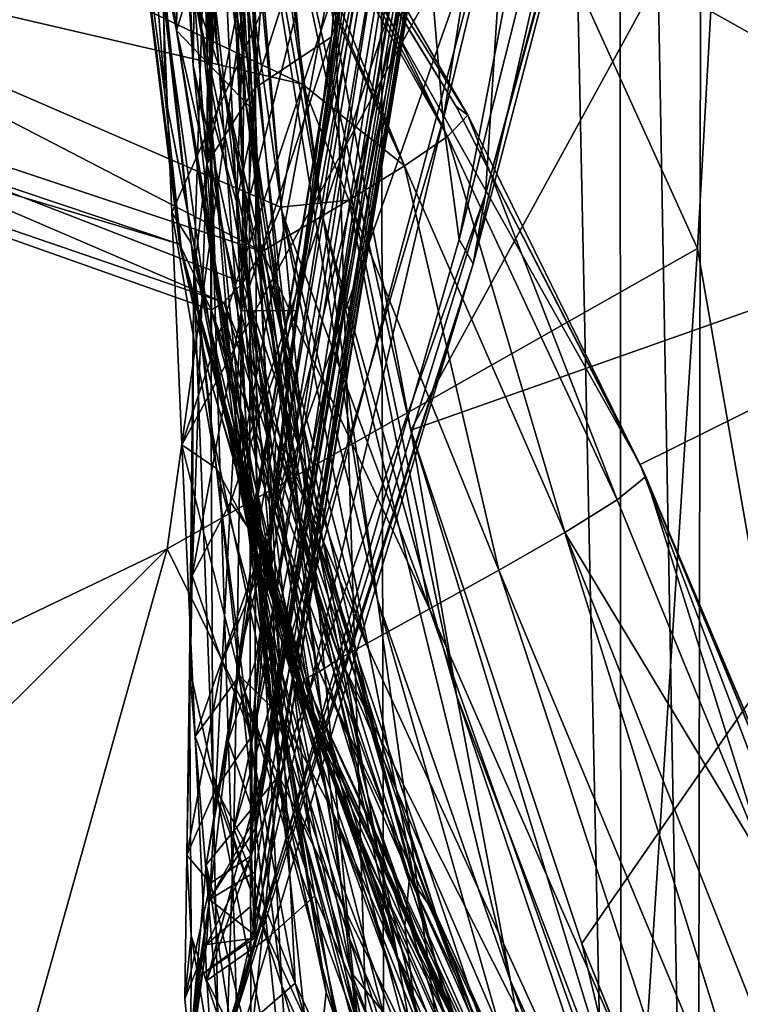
# Model space of a CAD drawing. Header units: metres. Extents: x -1004 to 0, y -708 to 0.
# Tile 57 of 123: x -81 to -61, y -599 to -573. Entities that reach past the tile are written whole.
import ezdxf

# ---------------------------------------------------------------- set-up
doc = ezdxf.new("R2010")
doc.units = ezdxf.units.M

msp = doc.modelspace()

# ---------------------------------------------------------------- linework, layer by layer
at = {"layer": 'top01'}
for points in [[(-73.219353, -580.095581, 1845.704102), (-64.619728, -522.944458, 1879.214722), (-65.648918, -532.924927, 1853.471924)], [(-72.128296, -572.403137, 1871.331665), (-64.619728, -522.944458, 1879.214722), (-73.219353, -580.095581, 1845.704102)], [(-51.296936, -527.997803, 236.875916), (-51.296947, -578.477051, 227.240723), (-77.797905, -529.937927, 241.289352)], [(-51.296947, -578.477051, 227.240723), (-74.978409, -565.226013, 234.657715), (-77.797905, -529.937927, 241.289352)], [(-73.970245, -586.399963, 1819.730713), (-65.648918, -532.924927, 1853.471924), (-66.464455, -541.191345, 1827.096191)], [(-73.970245, -586.399963, 1819.730713), (-73.219353, -580.095581, 1845.704102), (-65.648918, -532.924927, 1853.471924)], [(-66.464455, -541.191345, 1827.096191), (-67.029701, -547.704346, 1800.213379), (-74.366554, -591.302917, 1793.485596)], [(-74.366554, -591.302917, 1793.485596), (-73.970245, -586.399963, 1819.730713), (-66.464455, -541.191345, 1827.096191)], [(-67.165733, -542.588562, 1606.855957), (-79.426987, -558.883301, 1606.53479), (-76.56778, -572.977051, 1606.609741)], [(-74.081085, -583.825745, 1606.674805), (-67.165733, -542.588562, 1606.855957), (-76.56778, -572.977051, 1606.609741)], [(-67.165733, -542.588562, 1606.855957), (-74.429535, -585.996033, 1608.049194), (-67.180069, -542.899109, 1608.049194)], [(-67.165733, -542.588562, 1606.855957), (-74.081085, -583.825745, 1606.674805), (-74.429535, -585.996033, 1608.049194)], [(-67.180069, -542.899109, 1608.049194), (-74.429535, -585.996033, 1608.049194), (-67.459015, -548.980652, 1635.038818)], [(-67.029701, -547.704346, 1800.213379), (-74.429558, -594.792725, 1767.066162), (-74.366554, -591.302917, 1793.485596)], [(-67.029701, -547.704346, 1800.213379), (-67.330322, -552.433777, 1772.953369), (-74.429558, -594.792725, 1767.066162)], [(-74.429535, -585.996033, 1608.049194), (-74.428726, -586.873352, 1612.165161), (-67.459015, -548.980652, 1635.038818)], [(-67.641731, -553.286194, 1662.401733), (-67.459015, -548.980652, 1635.038818), (-74.429184, -594.347595, 1658.520386)], [(-74.429184, -594.347595, 1658.520386), (-67.459015, -548.980652, 1635.038818), (-74.428963, -590.124451, 1629.106079)], [(-67.459015, -548.980652, 1635.038818), (-74.428726, -586.873352, 1612.165161), (-74.428963, -590.124451, 1629.106079)], [(-70.201683, -583.826843, 2040.79895), (-51.296959, -549.301086, 2038.730835), (-76.257782, -551.751221, 2034.772461)], [(-51.296959, -549.301086, 2038.730835), (-70.201683, -583.826843, 2040.79895), (-51.296959, -577.160645, 2043.482788)], [(-76.56778, -572.977051, 1606.609741), (-79.426987, -558.883301, 1606.53479), (-79.011169, -550.045471, 1598.200562)], [(-76.411591, -562.417419, 1598.389282), (-76.56778, -572.977051, 1606.609741), (-79.011169, -550.045471, 1598.200562)], [(-74.695518, -574.894104, 1429.613403), (-76.412354, -562.102661, 1481.195557), (-76.115883, -550.24176, 1481.164795)], [(-75.158745, -565.262634, 1429.622803), (-74.695518, -574.894104, 1429.613403), (-76.115883, -550.24176, 1481.164795)], [(-69.825218, -569.533386, 1297.710938), (-65.341148, -550.373535, 1300.61084), (-69.325836, -575.409058, 1244.251343)], [(-69.325836, -575.409058, 1244.251343), (-65.341148, -550.373535, 1300.61084), (-64.263916, -554.555969, 1247.085938)], [(-74.924385, -565.008118, 1995.390137), (-72.571991, -578.114685, 1997.901611), (-76.257782, -551.751221, 2034.772461)], [(-72.571991, -578.114685, 1997.901611), (-74.783775, -563.470581, 2037.351685), (-76.257782, -551.751221, 2034.772461)], [(-74.783775, -563.470581, 2037.351685), (-70.201683, -583.826843, 2040.79895), (-76.257782, -551.751221, 2034.772461)], [(-75.208206, -567.202209, 1953.267944), (-73.702827, -577.867249, 1955.581055), (-75.924515, -551.876648, 1992.202271)], [(-73.702827, -577.867249, 1955.581055), (-74.924385, -565.008118, 1995.390137), (-75.924515, -551.876648, 1992.202271)], [(-67.330322, -552.433777, 1772.953369), (-74.429535, -596.86908, 1740.515137), (-74.429558, -594.792725, 1767.066162)], [(-67.330322, -552.433777, 1772.953369), (-67.539474, -555.364624, 1745.42395), (-74.429535, -596.86908, 1740.515137)], [(-74.429161, -594.645081, 1661.211426), (-67.641731, -553.286194, 1662.401733), (-74.429184, -594.347595, 1658.520386)], [(-67.713676, -555.792969, 1690.011719), (-67.641731, -553.286194, 1662.401733), (-74.429161, -594.645081, 1661.211426)], [(-62.424465, -556.082886, 1140.137695), (-61.611073, -553.498474, 1086.844604), (-68.176292, -577.426208, 1084.399414)], [(-68.176292, -577.426208, 1084.399414), (-61.611073, -553.498474, 1086.844604), (-67.585403, -568.08075, 978.706482)], [(-68.893585, -578.653931, 1190.834229), (-69.325836, -575.409058, 1244.251343), (-64.263916, -554.555969, 1247.085938)], [(-68.893585, -578.653931, 1190.834229), (-64.263916, -554.555969, 1247.085938), (-63.300873, -556.446106, 1193.57312)], [(-67.539474, -555.364624, 1745.42395), (-74.429535, -597.528687, 1713.859253), (-74.429535, -596.86908, 1740.515137)], [(-67.539474, -555.364624, 1745.42395), (-67.675125, -556.486877, 1717.730469), (-74.429535, -597.528687, 1713.859253)], [(-74.429535, -596.765686, 1687.193726), (-67.713676, -555.792969, 1690.011719), (-74.429512, -595.815063, 1673.453247)], [(-67.675125, -556.486877, 1717.730469), (-67.713676, -555.792969, 1690.011719), (-74.429535, -596.765686, 1687.193726)], [(-74.429512, -595.815063, 1673.453247), (-67.713676, -555.792969, 1690.011719), (-74.429161, -594.645081, 1661.211426)], [(-68.514442, -579.313965, 1137.527466), (-63.300873, -556.446106, 1193.57312), (-62.424465, -556.082886, 1140.137695)], [(-68.514442, -579.313965, 1137.527466), (-62.424465, -556.082886, 1140.137695), (-68.176292, -577.426208, 1084.399414)], [(-76.693306, -577.917419, 854.290344), (-67.062447, -556.369446, 873.302368), (-76.981895, -570.975281, 804.221497)], [(-76.693306, -577.917419, 854.290344), (-76.42173, -584.221497, 904.404785), (-67.062447, -556.369446, 873.302368)], [(-76.42173, -584.221497, 904.404785), (-67.585403, -568.08075, 978.706482), (-67.062447, -556.369446, 873.302368)], [(-67.675125, -556.486877, 1717.730469), (-74.429535, -596.765686, 1687.193726), (-74.429535, -597.528687, 1713.859253)], [(-68.893585, -578.653931, 1190.834229), (-63.300873, -556.446106, 1193.57312), (-68.514442, -579.313965, 1137.527466)], [(-75.593651, -571.537659, 1911.372925), (-74.622543, -580.178467, 1913.445313), (-75.528809, -556.561523, 1950.441162)], [(-74.622543, -580.178467, 1913.445313), (-75.208206, -567.202209, 1953.267944), (-75.528809, -556.561523, 1950.441162)], [(-76.412354, -562.102661, 1481.195557), (-75.421379, -573.93689, 1480.982422), (-76.908875, -559.621887, 1507.623413)], [(-75.421379, -573.93689, 1480.982422), (-76.08268, -571.972961, 1507.167358), (-76.908875, -559.621887, 1507.623413)], [(-74.848152, -584.764221, 1315.238159), (-70.407867, -560.970947, 1351.139404), (-69.825218, -569.533386, 1297.710938)], [(-74.848152, -584.764221, 1315.238159), (-74.776207, -578.262085, 1346.4375), (-70.407867, -560.970947, 1351.139404)], [(-74.776207, -578.262085, 1346.4375), (-74.710999, -570.695923, 1377.612671), (-70.407867, -560.970947, 1351.139404)], [(-76.08268, -571.972961, 1507.167358), (-76.115265, -573.92627, 1533.335693), (-76.889748, -561.817078, 1534.079468)], [(-76.889748, -561.817078, 1534.079468), (-76.115265, -573.92627, 1533.335693), (-76.337692, -568.634949, 1559.672485)], [(-74.695518, -574.894104, 1429.613403), (-73.222519, -584.46814, 1429.475098), (-76.412354, -562.102661, 1481.195557)], [(-73.222519, -584.46814, 1429.475098), (-75.421379, -573.93689, 1480.982422), (-76.412354, -562.102661, 1481.195557)], [(-74.990524, -562.028992, 1910.999268), (-75.742798, -576.596497, 1871.835571), (-75.661522, -565.727356, 1908.970337)], [(-74.990524, -562.028992, 1910.999268), (-73.970161, -567.667236, 1890.784058), (-75.742798, -576.596497, 1871.835571)], [(-76.56778, -572.977051, 1606.609741), (-76.411591, -562.417419, 1598.389282), (-74.423637, -575.213867, 1598.353516)], [(-74.423637, -575.213867, 1598.353516), (-76.411591, -562.417419, 1598.389282), (-74.439278, -564.547119, 1588.418457)], [(-76.880638, -574.700317, 704.322754), (-77.798004, -562.903442, 704.322754), (-78.357964, -563.576233, 664.036865)], [(-77.798004, -562.903442, 704.322754), (-76.880638, -574.700317, 704.322754), (-76.92144, -572.091553, 754.409119)], [(-98.355598, -571.425781, 662.037415), (-76.483864, -578.776123, 662.610168), (-78.39241, -563.357239, 662.560181)], [(-78.39241, -563.357239, 662.560181), (-76.483864, -578.776123, 662.610168), (-78.357964, -563.576233, 664.036865)], [(-76.337692, -568.634949, 1559.672485), (-75.664558, -575.116638, 1576.669189), (-75.686394, -563.315735, 1572.552368)], [(-75.664558, -575.116638, 1576.669189), (-75.533905, -565.166016, 1576.669189), (-75.686394, -563.315735, 1572.552368)], [(-72.571991, -578.114685, 1997.901611), (-68.956696, -591.041992, 1999.729492), (-74.783775, -563.470581, 2037.351685)], [(-68.956696, -591.041992, 1999.729492), (-70.201683, -583.826843, 2040.79895), (-74.783775, -563.470581, 2037.351685)], [(-76.483864, -578.776123, 662.610168), (-76.42775, -578.948425, 664.085571), (-78.357964, -563.576233, 664.036865)], [(-78.357964, -563.576233, 664.036865), (-76.42775, -578.948425, 664.085571), (-76.880638, -574.700317, 704.322754)], [(-75.158745, -565.262634, 1429.622803), (-74.665802, -564.194092, 1401.379272), (-74.355034, -578.416992, 1377.612671)], [(-74.665802, -564.194092, 1401.379272), (-74.710999, -570.695923, 1377.612671), (-74.355034, -578.416992, 1377.612671)], [(-74.439278, -564.547119, 1588.418457), (-75.533905, -565.166016, 1576.669189), (-74.941856, -577.627441, 1593.041504)], [(-74.423637, -575.213867, 1598.353516), (-74.439278, -564.547119, 1588.418457), (-74.941856, -577.627441, 1593.041504)], [(-73.702827, -577.867249, 1955.581055), (-71.106735, -588.429016, 1957.341431), (-74.924385, -565.008118, 1995.390137)], [(-71.106735, -588.429016, 1957.341431), (-72.571991, -578.114685, 1997.901611), (-74.924385, -565.008118, 1995.390137)], [(-74.941856, -577.627441, 1593.041504), (-75.533905, -565.166016, 1576.669189), (-75.664558, -575.116638, 1576.669189)], [(-74.355034, -578.416992, 1377.612671), (-73.245384, -586.120544, 1377.612671), (-75.158745, -565.262634, 1429.622803)], [(-73.245384, -586.120544, 1377.612671), (-74.695518, -574.894104, 1429.613403), (-75.158745, -565.262634, 1429.622803)], [(-74.978409, -565.226013, 234.657715), (-68.972542, -575.041016, 408.139984), (-74.742058, -565.582031, 408.139984)], [(-74.978409, -565.226013, 234.657715), (-63.98497, -584.754639, 227.897385), (-68.972542, -575.041016, 408.139984)], [(-51.296947, -578.477051, 227.240723), (-63.98497, -584.754639, 227.897385), (-74.978409, -565.226013, 234.657715)], [(-74.742058, -565.582031, 408.139984), (-68.661522, -575.279236, 440.160004), (-74.169701, -565.775635, 440.160065)], [(-74.742058, -565.582031, 408.139984), (-68.972542, -575.041016, 408.139984), (-68.661522, -575.279236, 440.160004)], [(-75.661522, -565.727356, 1908.970337), (-76.093445, -579.62085, 1870.565918), (-75.621635, -583.752869, 1871.379517)], [(-75.661522, -565.727356, 1908.970337), (-75.742798, -576.596497, 1871.835571), (-76.093445, -579.62085, 1870.565918)], [(-75.593651, -571.537659, 1911.372925), (-75.661522, -565.727356, 1908.970337), (-75.621635, -583.752869, 1871.379517)], [(-74.297752, -566.225159, 472.176666), (-74.169701, -565.775635, 440.160065), (-69.214943, -575.853088, 472.176575)], [(-74.169701, -565.775635, 440.160065), (-68.661522, -575.279236, 440.160004), (-69.214943, -575.853088, 472.176575)], [(-69.214943, -575.853088, 472.176575), (-74.512703, -566.471375, 485.62915), (-74.297752, -566.225159, 472.176666)], [(-74.431076, -574.539856, 1871.153076), (-73.970161, -567.667236, 1890.784058), (-71.78714, -566.295654, 1890.245117)], [(-71.78714, -566.295654, 1890.245117), (-72.362312, -573.154846, 1870.685669), (-74.431076, -574.539856, 1871.153076)], [(-72.15197, -572.493835, 1872.477051), (-72.362312, -573.154846, 1870.685669), (-71.78714, -566.295654, 1890.245117)], [(-73.659073, -569.250854, 501.049255), (-74.512703, -566.471375, 485.62915), (-70.380638, -576.65625, 504.182953)], [(-74.512703, -566.471375, 485.62915), (-69.214943, -575.853088, 472.176575), (-70.380638, -576.65625, 504.182953)], [(-73.145058, -574.439148, 536.259094), (-91.023666, -570.274963, 564.49646), (-89.341682, -566.729431, 532.700256)], [(-73.538696, -569.785034, 504.227203), (-73.145058, -574.439148, 536.259094), (-89.341682, -566.729431, 532.700256)], [(-74.622543, -580.178467, 1913.445313), (-72.694023, -588.75, 1915.100708), (-75.208206, -567.202209, 1953.267944)], [(-72.694023, -588.75, 1915.100708), (-73.702827, -577.867249, 1955.581055), (-75.208206, -567.202209, 1953.267944)], [(-75.742798, -576.596497, 1871.835571), (-73.970161, -567.667236, 1890.784058), (-74.431076, -574.539856, 1871.153076)], [(-76.42173, -584.221497, 904.404785), (-76.062798, -592.136536, 976.209412), (-67.585403, -568.08075, 978.706482)], [(-76.062798, -592.136536, 976.209412), (-75.738686, -598.756653, 1048.179688), (-67.585403, -568.08075, 978.706482)], [(-67.585403, -568.08075, 978.706482), (-75.738686, -598.756653, 1048.179688), (-68.176292, -577.426208, 1084.399414)], [(-76.115265, -573.92627, 1533.335693), (-75.508118, -579.728943, 1558.762573), (-76.337692, -568.634949, 1559.672485)], [(-76.337692, -568.634949, 1559.672485), (-75.508118, -579.728943, 1558.762573), (-75.664558, -575.116638, 1576.669189)], [(-70.380638, -576.65625, 504.182953), (-73.538696, -569.785034, 504.227203), (-73.659073, -569.250854, 501.049255)], [(-74.926849, -590.21936, 1284.02832), (-69.825218, -569.533386, 1297.710938), (-75.01226, -594.642212, 1252.822388)], [(-69.825218, -569.533386, 1297.710938), (-69.325836, -575.409058, 1244.251343), (-75.01226, -594.642212, 1252.822388)], [(-74.926849, -590.21936, 1284.02832), (-74.848152, -584.764221, 1315.238159), (-69.825218, -569.533386, 1297.710938)], [(-73.145058, -574.439148, 536.259094), (-73.538696, -569.785034, 504.227203), (-70.380638, -576.65625, 504.182953)], [(-91.023666, -570.274963, 564.49646), (-74.245033, -578.975342, 584.492371), (-93.122002, -572.70575, 596.382385)], [(-73.145058, -574.439148, 536.259094), (-73.746994, -577.775024, 568.230286), (-91.023666, -570.274963, 564.49646)], [(-73.746994, -577.775024, 568.230286), (-74.245033, -578.975342, 584.492371), (-91.023666, -570.274963, 564.49646)], [(-74.710999, -570.695923, 1377.612671), (-74.776207, -578.262085, 1346.4375), (-74.03537, -584.70697, 1347.274536)], [(-74.355034, -578.416992, 1377.612671), (-74.710999, -570.695923, 1377.612671), (-74.03537, -584.70697, 1347.274536)], [(-103.389359, -570.721741, 628.322754), (-76.483864, -578.776123, 662.610168), (-98.355598, -571.425781, 662.037415)], [(-103.389359, -570.721741, 628.322754), (-75.624001, -580.557129, 628.322754), (-76.483864, -578.776123, 662.610168)], [(-75.624001, -580.557129, 628.322754), (-103.389359, -570.721741, 628.322754), (-75.281456, -580.358398, 616.121094)], [(-103.389359, -570.721741, 628.322754), (-93.122002, -572.70575, 596.382385), (-75.281456, -580.358398, 616.121094)], [(-76.92144, -572.091553, 754.409119), (-76.166374, -578.749146, 804.861206), (-76.981895, -570.975281, 804.221497)], [(-76.981895, -570.975281, 804.221497), (-76.166374, -578.749146, 804.861206), (-76.693306, -577.917419, 854.290344)], [(-75.621635, -583.752869, 1871.379517), (-74.131485, -590.757385, 1872.895386), (-75.593651, -571.537659, 1911.372925)], [(-74.131485, -590.757385, 1872.895386), (-74.622543, -580.178467, 1913.445313), (-75.593651, -571.537659, 1911.372925)], [(-76.08268, -571.972961, 1507.167358), (-73.868484, -584.148132, 1506.449097), (-76.115265, -573.92627, 1533.335693)], [(-75.421379, -573.93689, 1480.982422), (-73.123672, -585.621948, 1480.525635), (-76.08268, -571.972961, 1507.167358)], [(-73.123672, -585.621948, 1480.525635), (-73.868484, -584.148132, 1506.449097), (-76.08268, -571.972961, 1507.167358)], [(-76.880638, -574.700317, 704.322754), (-75.700546, -580.821167, 754.376648), (-76.92144, -572.091553, 754.409119)], [(-76.92144, -572.091553, 754.409119), (-75.700546, -580.821167, 754.376648), (-76.166374, -578.749146, 804.861206)], [(-73.318871, -580.585205, 1846.520508), (-72.15197, -572.493835, 1872.477051), (-73.219353, -580.095581, 1845.704102)], [(-72.15197, -572.493835, 1872.477051), (-73.318871, -580.585205, 1846.520508), (-72.362312, -573.154846, 1870.685669)], [(-73.219353, -580.095581, 1845.704102), (-72.15197, -572.493835, 1872.477051), (-72.128296, -572.403137, 1871.331665)], [(-74.245033, -578.975342, 584.492371), (-74.766785, -579.821167, 600.250183), (-93.122002, -572.70575, 596.382385)], [(-93.122002, -572.70575, 596.382385), (-74.766785, -579.821167, 600.250183), (-75.281456, -580.358398, 616.121094)], [(-74.381889, -587.191223, 1606.666992), (-76.56778, -572.977051, 1606.609741), (-74.423637, -575.213867, 1598.353516)], [(-74.381889, -587.191223, 1606.666992), (-74.409805, -586.466125, 1606.666626), (-76.56778, -572.977051, 1606.609741)], [(-74.409805, -586.466125, 1606.666626), (-74.438408, -585.741028, 1606.665405), (-76.56778, -572.977051, 1606.609741)], [(-76.56778, -572.977051, 1606.609741), (-74.438408, -585.741028, 1606.665405), (-74.081085, -583.825745, 1606.674805)], [(-72.362312, -573.154846, 1870.685669), (-74.805, -580.582642, 1851.248291), (-74.431076, -574.539856, 1871.153076)], [(-73.318871, -580.585205, 1846.520508), (-74.805, -580.582642, 1851.248291), (-72.362312, -573.154846, 1870.685669)], [(-73.868484, -584.148132, 1506.449097), (-73.962982, -585.813354, 1532.331055), (-76.115265, -573.92627, 1533.335693)], [(-76.115265, -573.92627, 1533.335693), (-73.962982, -585.813354, 1532.331055), (-75.508118, -579.728943, 1558.762573)], [(-73.222519, -584.46814, 1429.475098), (-70.734505, -593.895203, 1429.208252), (-75.421379, -573.93689, 1480.982422)], [(-70.734505, -593.895203, 1429.208252), (-73.123672, -585.621948, 1480.525635), (-75.421379, -573.93689, 1480.982422)], [(-73.746994, -577.775024, 568.230286), (-73.145058, -574.439148, 536.259094), (-71.891548, -577.581787, 536.180359)], [(-71.891548, -577.581787, 536.180359), (-73.145058, -574.439148, 536.259094), (-70.380638, -576.65625, 504.182953)], [(-76.880638, -574.700317, 704.322754), (-74.976151, -584.501038, 704.322754), (-75.700546, -580.821167, 754.376648)], [(-76.42775, -578.948425, 664.085571), (-74.976151, -584.501038, 704.322754), (-76.880638, -574.700317, 704.322754)], [(-74.805, -580.582642, 1851.248291), (-75.742798, -576.596497, 1871.835571), (-74.431076, -574.539856, 1871.153076)], [(-73.245384, -586.120544, 1377.612671), (-71.374352, -593.740479, 1377.612671), (-74.695518, -574.894104, 1429.613403)], [(-71.374352, -593.740479, 1377.612671), (-73.222519, -584.46814, 1429.475098), (-74.695518, -574.894104, 1429.613403)], [(-74.59832, -585.761292, 1592.689941), (-75.664558, -575.116638, 1576.669189), (-74.844215, -585.004761, 1576.669189)], [(-74.59832, -585.761292, 1592.689941), (-74.941856, -577.627441, 1593.041504), (-75.664558, -575.116638, 1576.669189)], [(-75.508118, -579.728943, 1558.762573), (-74.844215, -585.004761, 1576.669189), (-75.664558, -575.116638, 1576.669189)], [(-74.423637, -575.213867, 1598.353516), (-74.941856, -577.627441, 1593.041504), (-73.78315, -593.190002, 1606.682617)], [(-74.381889, -587.191223, 1606.666992), (-74.423637, -575.213867, 1598.353516), (-73.78315, -593.190002, 1606.682617)], [(-68.972542, -575.041016, 408.139984), (-63.824398, -585.086792, 440.159851), (-68.661522, -575.279236, 440.160004)], [(-68.972542, -575.041016, 408.139984), (-63.947975, -584.833679, 408.139984), (-63.824398, -585.086792, 440.159851)], [(-63.98497, -584.754639, 227.897385), (-63.947975, -584.833679, 408.139984), (-68.972542, -575.041016, 408.139984)], [(-75.01226, -594.642212, 1252.822388), (-69.325836, -575.409058, 1244.251343), (-75.202965, -600.441711, 1190.483643)], [(-69.325836, -575.409058, 1244.251343), (-68.893585, -578.653931, 1190.834229), (-75.202965, -600.441711, 1190.483643)], [(-68.661522, -575.279236, 440.160004), (-64.604073, -585.715393, 472.176117), (-69.214943, -575.853088, 472.176575)], [(-68.661522, -575.279236, 440.160004), (-63.824398, -585.086792, 440.159851), (-64.604073, -585.715393, 472.176117)], [(-70.380638, -576.65625, 504.182953), (-69.214943, -575.853088, 472.176575), (-66.025696, -586.60083, 504.182098)], [(-69.214943, -575.853088, 472.176575), (-64.604073, -585.715393, 472.176117), (-66.025696, -586.60083, 504.182098)], [(-76.139725, -587.769165, 1831.575317), (-75.742798, -576.596497, 1871.835571), (-74.805, -580.582642, 1851.248291)], [(-75.742798, -576.596497, 1871.835571), (-76.139725, -587.769165, 1831.575317), (-76.093445, -579.62085, 1870.565918)], [(-70.380638, -576.65625, 504.182953), (-67.815506, -587.625488, 536.179138), (-71.891548, -577.581787, 536.180359)], [(-67.815506, -587.625488, 536.179138), (-70.380638, -576.65625, 504.182953), (-66.025696, -586.60083, 504.182098)], [(-70.201683, -583.826843, 2040.79895), (-65.568436, -597.759644, 2042.431763), (-51.296959, -577.160645, 2043.482788)], [(-51.296959, -577.160645, 2043.482788), (-65.568436, -597.759644, 2042.431763), (-62.57346, -605.198792, 2043.071655)], [(-62.57346, -605.198792, 2043.071655), (-51.296959, -605.198792, 2045.060059), (-51.296959, -577.160645, 2043.482788)], [(-75.738686, -598.756653, 1048.179688), (-75.573997, -601.320923, 1088.178589), (-68.176292, -577.426208, 1084.399414)], [(-68.176292, -577.426208, 1084.399414), (-75.573997, -601.320923, 1088.178589), (-68.514442, -579.313965, 1137.527466)], [(-73.78315, -593.190002, 1606.682617), (-74.941856, -577.627441, 1593.041504), (-74.59832, -585.761292, 1592.689941)], [(-73.485001, -578.522888, 568.174744), (-73.746994, -577.775024, 568.230286), (-71.891548, -577.581787, 536.180359)], [(-71.891548, -577.581787, 536.180359), (-69.703461, -588.671692, 568.17334), (-73.485001, -578.522888, 568.174744)], [(-67.815506, -587.625488, 536.179138), (-69.703461, -588.671692, 568.17334), (-71.891548, -577.581787, 536.180359)], [(-76.166374, -578.749146, 804.861206), (-75.479729, -584.865662, 855.416626), (-76.693306, -577.917419, 854.290344)], [(-76.693306, -577.917419, 854.290344), (-75.479729, -584.865662, 855.416626), (-76.42173, -584.221497, 904.404785)], [(-74.245033, -578.975342, 584.492371), (-73.746994, -577.775024, 568.230286), (-73.485001, -578.522888, 568.174744)], [(-72.694023, -588.75, 1915.100708), (-69.892952, -597.154663, 1916.30957), (-73.702827, -577.867249, 1955.581055)], [(-69.892952, -597.154663, 1916.30957), (-71.106735, -588.429016, 1957.341431), (-73.702827, -577.867249, 1955.581055)], [(-71.106735, -588.429016, 1957.341431), (-67.50058, -598.766785, 1958.545776), (-72.571991, -578.114685, 1997.901611)], [(-67.50058, -598.766785, 1958.545776), (-68.956696, -591.041992, 1999.729492), (-72.571991, -578.114685, 1997.901611)], [(-74.776207, -578.262085, 1346.4375), (-74.848152, -584.764221, 1315.238159), (-73.760269, -590.215576, 1316.699829)], [(-74.03537, -584.70697, 1347.274536), (-74.776207, -578.262085, 1346.4375), (-73.760269, -590.215576, 1316.699829)], [(-74.03537, -584.70697, 1347.274536), (-72.634453, -591.433594, 1347.22644), (-74.355034, -578.416992, 1377.612671)], [(-72.634453, -591.433594, 1347.22644), (-73.245384, -586.120544, 1377.612671), (-74.355034, -578.416992, 1377.612671)], [(-75.202965, -600.441711, 1190.483643), (-68.893585, -578.653931, 1190.834229), (-68.514442, -579.313965, 1137.527466)], [(-69.703461, -588.671692, 568.17334), (-74.245033, -578.975342, 584.492371), (-73.485001, -578.522888, 568.174744)], [(-55.983807, -605.837585, 220.109924), (-63.98497, -584.754639, 227.897385), (-51.296947, -578.477051, 227.240723)], [(-75.658936, -582.410522, 662.631775), (-76.483864, -578.776123, 662.610168), (-73.161613, -590.917786, 660.184387)], [(-73.161613, -590.917786, 660.184387), (-76.483864, -578.776123, 662.610168), (-73.146431, -590.81488, 656.184937)], [(-76.483864, -578.776123, 662.610168), (-73.098671, -590.579102, 648.187073), (-73.146431, -590.81488, 656.184937)], [(-76.483864, -578.776123, 662.610168), (-75.624001, -580.557129, 628.322754), (-73.098671, -590.579102, 648.187073)], [(-76.483864, -578.776123, 662.610168), (-75.658936, -582.410522, 662.631775), (-76.42775, -578.948425, 664.085571)], [(-75.658936, -582.410522, 662.631775), (-72.723816, -592.25708, 664.179382), (-76.42775, -578.948425, 664.085571)], [(-76.42775, -578.948425, 664.085571), (-72.723816, -592.25708, 664.179382), (-74.976151, -584.501038, 704.322754)], [(-75.700546, -580.821167, 754.376648), (-74.632095, -586.460205, 804.860474), (-76.166374, -578.749146, 804.861206)], [(-76.166374, -578.749146, 804.861206), (-74.632095, -586.460205, 804.860474), (-75.479729, -584.865662, 855.416626)], [(-74.766785, -579.821167, 600.250183), (-74.245033, -578.975342, 584.492371), (-71.419464, -589.622437, 600.171692)], [(-74.245033, -578.975342, 584.492371), (-69.703461, -588.671692, 568.17334), (-71.419464, -589.622437, 600.171692)], [(-75.573997, -601.320923, 1088.178589), (-75.419754, -602.249939, 1128.336426), (-68.514442, -579.313965, 1137.527466)], [(-68.514442, -579.313965, 1137.527466), (-75.419754, -602.249939, 1128.336426), (-75.202965, -600.441711, 1190.483643)], [(-76.093445, -579.62085, 1870.565918), (-76.209663, -590.285706, 1830.785522), (-75.579216, -593.159119, 1830.649658)], [(-76.093445, -579.62085, 1870.565918), (-76.139725, -587.769165, 1831.575317), (-76.209663, -590.285706, 1830.785522)], [(-75.621635, -583.752869, 1871.379517), (-76.093445, -579.62085, 1870.565918), (-75.579216, -593.159119, 1830.649658)], [(-73.962982, -585.813354, 1532.331055), (-73.410561, -590.547241, 1557.622925), (-75.508118, -579.728943, 1558.762573)], [(-75.508118, -579.728943, 1558.762573), (-73.410561, -590.547241, 1557.622925), (-74.844215, -585.004761, 1576.669189)], [(-74.766785, -579.821167, 600.250183), (-71.419464, -589.622437, 600.171692), (-75.281456, -580.358398, 616.121094)], [(-74.131485, -590.757385, 1872.895386), (-71.866783, -597.618286, 1874.075806), (-74.622543, -580.178467, 1913.445313)], [(-71.866783, -597.618286, 1874.075806), (-72.694023, -588.75, 1915.100708), (-74.622543, -580.178467, 1913.445313)], [(-73.970245, -586.399963, 1819.730713), (-73.318871, -580.585205, 1846.520508), (-73.219353, -580.095581, 1845.704102)], [(-75.098816, -585.777466, 1831.103394), (-76.139725, -587.769165, 1831.575317), (-74.805, -580.582642, 1851.248291)], [(-75.281456, -580.358398, 616.121094), (-72.131828, -590.021973, 616.174316), (-75.624001, -580.557129, 628.322754)], [(-72.131828, -590.021973, 616.174316), (-72.685722, -590.370605, 632.178894), (-75.624001, -580.557129, 628.322754)], [(-75.624001, -580.557129, 628.322754), (-72.685722, -590.370605, 632.178894), (-73.098671, -590.579102, 648.187073)], [(-71.419464, -589.622437, 600.171692), (-72.131828, -590.021973, 616.174316), (-75.281456, -580.358398, 616.121094)], [(-74.805, -580.582642, 1851.248291), (-73.318871, -580.585205, 1846.520508), (-75.098816, -585.777466, 1831.103394)], [(-73.318871, -580.585205, 1846.520508), (-74.125481, -587.189819, 1820.133301), (-75.098816, -585.777466, 1831.103394)], [(-74.125481, -587.189819, 1820.133301), (-73.318871, -580.585205, 1846.520508), (-73.970245, -586.399963, 1819.730713)], [(-74.976151, -584.501038, 704.322754), (-73.605247, -589.491394, 754.36322), (-75.700546, -580.821167, 754.376648)], [(-75.700546, -580.821167, 754.376648), (-73.605247, -589.491394, 754.36322), (-74.632095, -586.460205, 804.860474)], [(-73.179382, -590.9328, 662.185486), (-73.186432, -590.925415, 662.696655), (-75.658936, -582.410522, 662.631775)], [(-73.179382, -590.9328, 662.185486), (-75.658936, -582.410522, 662.631775), (-73.161613, -590.917786, 660.184387)], [(-75.658936, -582.410522, 662.631775), (-73.186432, -590.925415, 662.696655), (-72.723816, -592.25708, 664.179382)], [(-75.579216, -593.159119, 1830.649658), (-73.705246, -598.900696, 1831.773315), (-75.621635, -583.752869, 1871.379517)], [(-73.705246, -598.900696, 1831.773315), (-74.131485, -590.757385, 1872.895386), (-75.621635, -583.752869, 1871.379517)], [(-74.081085, -583.825745, 1606.674805), (-74.438408, -585.741028, 1606.665405), (-74.429535, -585.996033, 1608.049194)], [(-65.568436, -597.759644, 2042.431763), (-70.201683, -583.826843, 2040.79895), (-64.152229, -603.654663, 2000.903442)], [(-64.152229, -603.654663, 2000.903442), (-70.201683, -583.826843, 2040.79895), (-68.956696, -591.041992, 1999.729492)], [(-75.479729, -584.865662, 855.416626), (-74.856987, -590.481506, 906.052185), (-76.42173, -584.221497, 904.404785)], [(-76.42173, -584.221497, 904.404785), (-74.856987, -590.481506, 906.052185), (-76.062798, -592.136536, 976.209412)], [(-73.868484, -584.148132, 1506.449097), (-70.239395, -595.969116, 1505.473022), (-73.962982, -585.813354, 1532.331055)], [(-73.123672, -585.621948, 1480.525635), (-69.511261, -596.996094, 1479.826904), (-73.868484, -584.148132, 1506.449097)], [(-69.511261, -596.996094, 1479.826904), (-70.239395, -595.969116, 1505.473022), (-73.868484, -584.148132, 1506.449097)], [(-70.645248, -597.966309, 754.378906), (-74.976151, -584.501038, 704.322754), (-72.042046, -594.089844, 704.322754)], [(-73.605247, -589.491394, 754.36322), (-74.976151, -584.501038, 704.322754), (-70.645248, -597.966309, 754.378906)], [(-72.723816, -592.25708, 664.179382), (-72.042046, -594.089844, 704.322754), (-74.976151, -584.501038, 704.322754)], [(-71.374352, -593.740479, 1377.612671), (-68.738998, -601.206116, 1377.612671), (-73.222519, -584.46814, 1429.475098)], [(-68.738998, -601.206116, 1377.612671), (-70.734505, -593.895203, 1429.208252), (-73.222519, -584.46814, 1429.475098)], [(-74.632095, -586.460205, 804.860474), (-73.671326, -591.652344, 855.429443), (-75.479729, -584.865662, 855.416626)], [(-75.479729, -584.865662, 855.416626), (-73.671326, -591.652344, 855.429443), (-74.856987, -590.481506, 906.052185)], [(-74.848152, -584.764221, 1315.238159), (-74.926849, -590.21936, 1284.02832), (-73.530998, -594.929138, 1285.942383)], [(-73.760269, -590.215576, 1316.699829), (-74.848152, -584.764221, 1315.238159), (-73.530998, -594.929138, 1285.942383)], [(-73.760269, -590.215576, 1316.699829), (-72.108353, -596.06134, 1316.590454), (-74.03537, -584.70697, 1347.274536)], [(-72.108353, -596.06134, 1316.590454), (-72.634453, -591.433594, 1347.22644), (-74.03537, -584.70697, 1347.274536)], [(-63.947975, -584.833679, 408.139984), (-63.98497, -584.754639, 227.897385), (-59.657181, -594.962708, 408.139984)], [(-63.98497, -584.754639, 227.897385), (-55.983807, -605.837585, 220.109924), (-59.657181, -594.962708, 408.139984)], [(-59.652096, -595.199707, 440.159698), (-63.947975, -584.833679, 408.139984), (-59.657181, -594.962708, 408.139984)], [(-63.824398, -585.086792, 440.159851), (-63.947975, -584.833679, 408.139984), (-59.652096, -595.199707, 440.159698)], [(-73.380203, -593.851685, 1592.401855), (-74.844215, -585.004761, 1576.669189), (-72.925056, -594.814758, 1576.669189)], [(-73.380203, -593.851685, 1592.401855), (-74.59832, -585.761292, 1592.689941), (-74.844215, -585.004761, 1576.669189)], [(-73.410561, -590.547241, 1557.622925), (-72.925056, -594.814758, 1576.669189), (-74.844215, -585.004761, 1576.669189)], [(-64.604073, -585.715393, 472.176117), (-63.824398, -585.086792, 440.159851), (-60.474724, -595.802185, 472.175598)], [(-60.474724, -595.802185, 472.175598), (-63.824398, -585.086792, 440.159851), (-59.652096, -595.199707, 440.159698)], [(-70.734505, -593.895203, 1429.208252), (-67.241257, -603.050842, 1428.814331), (-73.123672, -585.621948, 1480.525635)], [(-67.241257, -603.050842, 1428.814331), (-69.511261, -596.996094, 1479.826904), (-73.123672, -585.621948, 1480.525635)], [(-75.325386, -590.108093, 1810.753906), (-76.139725, -587.769165, 1831.575317), (-75.098816, -585.777466, 1831.103394)], [(-74.125481, -587.189819, 1820.133301), (-75.325386, -590.108093, 1810.753906), (-75.098816, -585.777466, 1831.103394)], [(-72.499527, -599.079285, 1606.716187), (-74.59832, -585.761292, 1592.689941), (-73.380203, -593.851685, 1592.401855)], [(-72.499527, -599.079285, 1606.716187), (-73.78315, -593.190002, 1606.682617), (-74.59832, -585.761292, 1592.689941)], [(-74.429535, -585.996033, 1608.049194), (-74.438408, -585.741028, 1606.665405), (-74.428726, -586.873352, 1612.165161)], [(-74.409805, -586.466125, 1606.666626), (-74.428726, -586.873352, 1612.165161), (-74.438408, -585.741028, 1606.665405)], [(-70.239395, -595.969116, 1505.473022), (-70.373009, -597.285461, 1531.072876), (-73.962982, -585.813354, 1532.331055)], [(-73.962982, -585.813354, 1532.331055), (-70.373009, -597.285461, 1531.072876), (-73.410561, -590.547241, 1557.622925)], [(-66.025696, -586.60083, 504.182098), (-64.604073, -585.715393, 472.176117), (-60.474724, -595.802185, 472.175598)], [(-71.374352, -593.740479, 1377.612671), (-73.245384, -586.120544, 1377.612671), (-70.565125, -598.128174, 1347.17627)], [(-70.565125, -598.128174, 1347.17627), (-73.245384, -586.120544, 1377.612671), (-72.634453, -591.433594, 1347.22644)], [(-75.165367, -592.257507, 1639.949463), (-74.428963, -590.124451, 1629.106079), (-74.409805, -586.466125, 1606.666626)], [(-74.409805, -586.466125, 1606.666626), (-74.381889, -587.191223, 1606.666992), (-75.165367, -592.257507, 1639.949463)], [(-73.605247, -589.491394, 754.36322), (-72.36882, -594.092224, 804.864868), (-74.632095, -586.460205, 804.860474)], [(-74.632095, -586.460205, 804.860474), (-72.36882, -594.092224, 804.864868), (-73.671326, -591.652344, 855.429443)], [(-74.524483, -592.128967, 1793.518311), (-73.970245, -586.399963, 1819.730713), (-74.366554, -591.302917, 1793.485596)], [(-74.524483, -592.128967, 1793.518311), (-74.125481, -587.189819, 1820.133301), (-73.970245, -586.399963, 1819.730713)], [(-74.428963, -590.124451, 1629.106079), (-74.428726, -586.873352, 1612.165161), (-74.409805, -586.466125, 1606.666626)], [(-59.457424, -607.626343, 536.176514), (-67.815506, -587.625488, 536.179138), (-66.025696, -586.60083, 504.182098)], [(-60.474724, -595.802185, 472.175598), (-58.017033, -606.810181, 504.180237), (-66.025696, -586.60083, 504.182098)], [(-58.017033, -606.810181, 504.180237), (-59.457424, -607.626343, 536.176514), (-66.025696, -586.60083, 504.182098)], [(-74.381889, -587.191223, 1606.666992), (-75.762894, -595.622437, 1656.737427), (-75.165367, -592.257507, 1639.949463)], [(-73.78315, -593.190002, 1606.682617), (-75.762894, -595.622437, 1656.737427), (-74.381889, -587.191223, 1606.666992)], [(-74.125481, -587.189819, 1820.133301), (-74.524483, -592.128967, 1793.518311), (-75.325386, -590.108093, 1810.753906)], [(-76.139725, -587.769165, 1831.575317), (-76.28791, -595.36322, 1790.504517), (-76.209663, -590.285706, 1830.785522)], [(-76.28791, -595.36322, 1790.504517), (-76.139725, -587.769165, 1831.575317), (-75.325386, -590.108093, 1810.753906)], [(-69.703461, -588.671692, 568.17334), (-67.815506, -587.625488, 536.179138), (-60.987484, -608.472656, 568.170288)], [(-60.987484, -608.472656, 568.170288), (-67.815506, -587.625488, 536.179138), (-59.457424, -607.626343, 536.176514)], [(-69.892952, -597.154663, 1916.30957), (-66.292473, -605.30011, 1917.071045), (-71.106735, -588.429016, 1957.341431)], [(-66.292473, -605.30011, 1917.071045), (-67.50058, -598.766785, 1958.545776), (-71.106735, -588.429016, 1957.341431)], [(-71.866783, -597.618286, 1874.075806), (-68.904663, -604.262512, 1874.897827), (-72.694023, -588.75, 1915.100708)], [(-68.904663, -604.262512, 1874.897827), (-69.892952, -597.154663, 1916.30957), (-72.694023, -588.75, 1915.100708)], [(-71.419464, -589.622437, 600.171692), (-69.703461, -588.671692, 568.17334), (-62.420319, -609.260437, 600.165771)], [(-69.703461, -588.671692, 568.17334), (-60.987484, -608.472656, 568.170288), (-62.420319, -609.260437, 600.165771)], [(-70.645248, -597.966309, 754.378906), (-72.36882, -594.092224, 804.864868), (-73.605247, -589.491394, 754.36322)], [(-62.420319, -609.260437, 600.165771), (-72.131828, -590.021973, 616.174316), (-71.419464, -589.622437, 600.171692)], [(-75.325386, -590.108093, 1810.753906), (-75.50103, -593.559387, 1790.236084), (-76.28791, -595.36322, 1790.504517)], [(-74.524483, -592.128967, 1793.518311), (-75.50103, -593.559387, 1790.236084), (-75.325386, -590.108093, 1810.753906)], [(-74.429184, -594.347595, 1658.520386), (-74.428963, -590.124451, 1629.106079), (-75.165367, -592.257507, 1639.949463)], [(-72.131828, -590.021973, 616.174316), (-63.563118, -609.90509, 632.096252), (-72.685722, -590.370605, 632.178894)], [(-63.563118, -609.90509, 632.096252), (-72.131828, -590.021973, 616.174316), (-62.420319, -609.260437, 600.165771)], [(-76.209663, -590.285706, 1830.785522), (-76.28791, -595.36322, 1790.504517), (-76.17202, -597.55011, 1788.963013)], [(-75.579216, -593.159119, 1830.649658), (-76.209663, -590.285706, 1830.785522), (-75.441162, -599.718445, 1789.375122)], [(-76.209663, -590.285706, 1830.785522), (-76.17202, -597.55011, 1788.963013), (-75.441162, -599.718445, 1789.375122)], [(-74.926849, -590.21936, 1284.02832), (-75.01226, -594.642212, 1252.822388), (-73.349625, -598.828735, 1255.053467)], [(-73.530998, -594.929138, 1285.942383), (-74.926849, -590.21936, 1284.02832), (-73.349625, -598.828735, 1255.053467)], [(-73.530998, -594.929138, 1285.942383), (-71.65667, -600.048706, 1285.78064), (-73.760269, -590.215576, 1316.699829)], [(-71.65667, -600.048706, 1285.78064), (-72.108353, -596.06134, 1316.590454), (-73.760269, -590.215576, 1316.699829)], [(-72.685722, -590.370605, 632.178894), (-63.993095, -610.12384, 648.383057), (-73.098671, -590.579102, 648.187073)], [(-63.563118, -609.90509, 632.096252), (-63.993095, -610.12384, 648.383057), (-72.685722, -590.370605, 632.178894)], [(-74.856987, -590.481506, 906.052185), (-74.083122, -597.601624, 978.308777), (-76.062798, -592.136536, 976.209412)], [(-73.671326, -591.652344, 855.429443), (-72.81015, -596.460266, 906.052185), (-74.856987, -590.481506, 906.052185)], [(-74.856987, -590.481506, 906.052185), (-72.81015, -596.460266, 906.052185), (-74.083122, -597.601624, 978.308777)], [(-70.373009, -597.285461, 1531.072876), (-69.922791, -600.881226, 1556.261719), (-73.410561, -590.547241, 1557.622925)], [(-73.410561, -590.547241, 1557.622925), (-69.922791, -600.881226, 1556.261719), (-71.824379, -598.544861, 1576.669189)], [(-71.824379, -598.544861, 1576.669189), (-72.925056, -594.814758, 1576.669189), (-73.410561, -590.547241, 1557.622925)], [(-73.146431, -590.81488, 656.184937), (-73.098671, -590.579102, 648.187073), (-64.090759, -610.279724, 655.483582)], [(-73.098671, -590.579102, 648.187073), (-63.993095, -610.12384, 648.383057), (-64.090759, -610.279724, 655.483582)], [(-73.705246, -598.900696, 1831.773315), (-71.195473, -604.44281, 1832.627563), (-74.131485, -590.757385, 1872.895386)], [(-71.195473, -604.44281, 1832.627563), (-71.866783, -597.618286, 1874.075806), (-74.131485, -590.757385, 1872.895386)], [(-69.709328, -599.787415, 662.787659), (-73.186432, -590.925415, 662.696655), (-73.179382, -590.9328, 662.185486)], [(-73.186432, -590.925415, 662.696655), (-69.709328, -599.787415, 662.787659), (-72.723816, -592.25708, 664.179382)], [(-64.165329, -610.367798, 661.102844), (-73.179382, -590.9328, 662.185486), (-73.161613, -590.917786, 660.184387)], [(-64.165329, -610.367798, 661.102844), (-69.709328, -599.787415, 662.787659), (-73.179382, -590.9328, 662.185486)], [(-64.134399, -610.349487, 659.089783), (-73.161613, -590.917786, 660.184387), (-73.146431, -590.81488, 656.184937)], [(-64.134399, -610.349487, 659.089783), (-64.165329, -610.367798, 661.102844), (-73.161613, -590.917786, 660.184387)], [(-64.090759, -610.279724, 655.483582), (-64.134399, -610.349487, 659.089783), (-73.146431, -590.81488, 656.184937)], [(-67.50058, -598.766785, 1958.545776), (-62.950897, -608.77533, 1959.220581), (-68.956696, -591.041992, 1999.729492)], [(-62.950897, -608.77533, 1959.220581), (-64.152229, -603.654663, 2000.903442), (-68.956696, -591.041992, 1999.729492)], [(-74.366554, -591.302917, 1793.485596), (-74.429558, -594.792725, 1767.066162), (-74.529877, -595.370422, 1766.641479)], [(-74.529877, -595.370422, 1766.641479), (-74.524483, -592.128967, 1793.518311), (-74.366554, -591.302917, 1793.485596)], [(-70.565125, -598.128174, 1347.17627), (-72.634453, -591.433594, 1347.22644), (-69.887627, -601.890625, 1316.490356)], [(-69.887627, -601.890625, 1316.490356), (-72.634453, -591.433594, 1347.22644), (-72.108353, -596.06134, 1316.590454)], [(-72.36882, -594.092224, 804.864868), (-70.280464, -602.294983, 906.052185), (-73.671326, -591.652344, 855.429443)], [(-73.671326, -591.652344, 855.429443), (-70.280464, -602.294983, 906.052185), (-72.81015, -596.460266, 906.052185)], [(-76.062798, -592.136536, 976.209412), (-74.083122, -597.601624, 978.308777), (-75.738686, -598.756653, 1048.179688)], [(-75.165367, -592.257507, 1639.949463), (-75.762894, -595.622437, 1656.737427), (-75.668739, -596.563416, 1673.464844)], [(-75.668739, -596.563416, 1673.464844), (-74.429184, -594.347595, 1658.520386), (-75.165367, -592.257507, 1639.949463)], [(-74.524483, -592.128967, 1793.518311), (-74.529877, -595.370422, 1766.641479), (-75.50103, -593.559387, 1790.236084)], [(-72.723816, -592.25708, 664.179382), (-69.709328, -599.787415, 662.787659), (-67.230217, -604.931641, 664.318481)], [(-67.230217, -604.931641, 664.318481), (-72.042046, -594.089844, 704.322754), (-72.723816, -592.25708, 664.179382)], [(-74.568619, -600.650757, 1656.766357), (-75.762894, -595.622437, 1656.737427), (-73.78315, -593.190002, 1606.682617)], [(-75.441162, -599.718445, 1789.375122), (-73.321793, -604.579895, 1790.233398), (-75.579216, -593.159119, 1830.649658)], [(-73.321793, -604.579895, 1790.233398), (-73.705246, -598.900696, 1831.773315), (-75.579216, -593.159119, 1830.649658)], [(-72.826424, -602.205139, 1631.766602), (-74.568619, -600.650757, 1656.766357), (-73.78315, -593.190002, 1606.682617)], [(-73.78315, -593.190002, 1606.682617), (-72.499527, -599.079285, 1606.716187), (-72.826424, -602.205139, 1631.766602)], [(-75.50103, -593.559387, 1790.236084), (-75.641045, -596.119995, 1769.587036), (-76.28791, -595.36322, 1790.504517)], [(-74.529877, -595.370422, 1766.641479), (-75.641045, -596.119995, 1769.587036), (-75.50103, -593.559387, 1790.236084)], [(-70.501167, -604.765503, 1606.768555), (-73.380203, -593.851685, 1592.401855), (-71.145393, -601.744263, 1592.179443)], [(-71.145393, -601.744263, 1592.179443), (-73.380203, -593.851685, 1592.401855), (-72.925056, -594.814758, 1576.669189)], [(-70.501167, -604.765503, 1606.768555), (-72.499527, -599.079285, 1606.716187), (-73.380203, -593.851685, 1592.401855)], [(-68.738998, -601.206116, 1377.612671), (-71.374352, -593.740479, 1377.612671), (-67.840469, -604.677734, 1347.116943)], [(-67.840469, -604.677734, 1347.116943), (-71.374352, -593.740479, 1377.612671), (-70.565125, -598.128174, 1347.17627)], [(-68.738998, -601.206116, 1377.612671), (-65.35495, -608.419312, 1377.612671), (-70.734505, -593.895203, 1429.208252)], [(-65.35495, -608.419312, 1377.612671), (-67.241257, -603.050842, 1428.814331), (-70.734505, -593.895203, 1429.208252)], [(-70.280464, -602.294983, 906.052185), (-72.36882, -594.092224, 804.864868), (-67.285263, -607.927795, 906.052185)], [(-72.36882, -594.092224, 804.864868), (-69.39064, -601.534729, 804.883789), (-67.285263, -607.927795, 906.052185)], [(-69.39064, -601.534729, 804.883789), (-72.36882, -594.092224, 804.864868), (-70.645248, -597.966309, 754.378906)], [(-63.075603, -612.357361, 704.322754), (-70.645248, -597.966309, 754.378906), (-72.042046, -594.089844, 704.322754)], [(-63.075603, -612.357361, 704.322754), (-72.042046, -594.089844, 704.322754), (-67.230217, -604.931641, 664.318481)], [(-75.668739, -596.563416, 1673.464844), (-74.429161, -594.645081, 1661.211426), (-74.429184, -594.347595, 1658.520386)], [(-74.429512, -595.815063, 1673.453247), (-74.429161, -594.645081, 1661.211426), (-75.668739, -596.563416, 1673.464844)], [(-73.349625, -598.828735, 1255.053467), (-75.01226, -594.642212, 1252.822388), (-75.202965, -600.441711, 1190.483643)], [(-74.429558, -594.792725, 1767.066162), (-74.445152, -597.613525, 1713.780029), (-74.529877, -595.370422, 1766.641479)], [(-74.429558, -594.792725, 1767.066162), (-74.429535, -596.86908, 1740.515137), (-74.445152, -597.613525, 1713.780029)], [(-73.349625, -598.828735, 1255.053467), (-71.283127, -603.370789, 1254.862061), (-73.530998, -594.929138, 1285.942383)], [(-71.283127, -603.370789, 1254.862061), (-71.65667, -600.048706, 1285.78064), (-73.530998, -594.929138, 1285.942383)], [(-72.925056, -594.814758, 1576.669189), (-71.824379, -598.544861, 1576.669189), (-71.145393, -601.744263, 1592.179443)], [(-76.28791, -595.36322, 1790.504517), (-76.337135, -599.258789, 1748.940063), (-76.17202, -597.55011, 1788.963013)], [(-76.28791, -595.36322, 1790.504517), (-75.641045, -596.119995, 1769.587036), (-76.337135, -599.258789, 1748.940063)], [(-74.556091, -596.747803, 1748.785522), (-75.753426, -597.786743, 1748.845215), (-74.529877, -595.370422, 1766.641479)], [(-74.529877, -595.370422, 1766.641479), (-75.753426, -597.786743, 1748.845215), (-75.641045, -596.119995, 1769.587036)], [(-74.445152, -597.613525, 1713.780029), (-74.556091, -596.747803, 1748.785522), (-74.529877, -595.370422, 1766.641479)], [(-75.762894, -595.622437, 1656.737427), (-76.199287, -600.604675, 1707.27124), (-75.668739, -596.563416, 1673.464844)], [(-76.199287, -600.604675, 1707.27124), (-75.762894, -595.622437, 1656.737427), (-74.577431, -603.362366, 1681.969238)], [(-75.762894, -595.622437, 1656.737427), (-74.568619, -600.650757, 1656.766357), (-74.577431, -603.362366, 1681.969238)], [(-74.439949, -597.52948, 1707.27124), (-74.429512, -595.815063, 1673.453247), (-75.668739, -596.563416, 1673.464844)], [(-74.439949, -597.52948, 1707.27124), (-74.429535, -596.765686, 1687.193726), (-74.429512, -595.815063, 1673.453247)], [(-69.887627, -601.890625, 1316.490356), (-72.108353, -596.06134, 1316.590454), (-71.65667, -600.048706, 1285.78064)], [(-70.239395, -595.969116, 1505.473022), (-65.212761, -607.233337, 1504.251221), (-70.373009, -597.285461, 1531.072876)], [(-69.511261, -596.996094, 1479.826904), (-64.615692, -607.86676, 1478.893677), (-70.239395, -595.969116, 1505.473022)], [(-64.615692, -607.86676, 1478.893677), (-65.212761, -607.233337, 1504.251221), (-70.239395, -595.969116, 1505.473022)], [(-75.641045, -596.119995, 1769.587036), (-75.753426, -597.786743, 1748.845215), (-76.337135, -599.258789, 1748.940063)], [(-76.199287, -600.604675, 1707.27124), (-75.998428, -598.678589, 1707.27124), (-75.668739, -596.563416, 1673.464844)], [(-75.668739, -596.563416, 1673.464844), (-75.998428, -598.678589, 1707.27124), (-74.439949, -597.52948, 1707.27124)], [(-72.81015, -596.460266, 906.052185), (-71.757744, -602.63855, 978.393799), (-74.083122, -597.601624, 978.308777)], [(-70.280464, -602.294983, 906.052185), (-71.757744, -602.63855, 978.393799), (-72.81015, -596.460266, 906.052185)], [(-75.753426, -597.786743, 1748.845215), (-74.556091, -596.747803, 1748.785522), (-74.445152, -597.613525, 1713.780029)], [(-74.429535, -596.86908, 1740.515137), (-74.429535, -597.528687, 1713.859253), (-74.445152, -597.613525, 1713.780029)], [(-74.429535, -597.528687, 1713.859253), (-74.429535, -596.765686, 1687.193726), (-74.439949, -597.52948, 1707.27124)], [(-68.904663, -604.262512, 1874.897827), (-65.312065, -610.620544, 1875.362427), (-69.892952, -597.154663, 1916.30957)], [(-65.312065, -610.620544, 1875.362427), (-66.292473, -605.30011, 1917.071045), (-69.892952, -597.154663, 1916.30957)], [(-67.241257, -603.050842, 1428.814331), (-62.786045, -611.78186, 1428.297729), (-69.511261, -596.996094, 1479.826904)], [(-62.786045, -611.78186, 1428.297729), (-64.615692, -607.86676, 1478.893677), (-69.511261, -596.996094, 1479.826904)], [(-65.212761, -607.233337, 1504.251221), (-65.338036, -608.140503, 1529.578247), (-70.373009, -597.285461, 1531.072876)], [(-70.373009, -597.285461, 1531.072876), (-65.338036, -608.140503, 1529.578247), (-69.922791, -600.881226, 1556.261719)], [(-76.17202, -597.55011, 1788.963013), (-76.337135, -599.258789, 1748.940063), (-76.181023, -600.898193, 1747.070557)], [(-76.17202, -597.55011, 1788.963013), (-76.181023, -600.898193, 1747.070557), (-75.189552, -603.39801, 1747.760132)], [(-75.441162, -599.718445, 1789.375122), (-76.17202, -597.55011, 1788.963013), (-75.189552, -603.39801, 1747.760132)], [(-74.445152, -597.613525, 1713.780029), (-74.439949, -597.52948, 1707.27124), (-75.998428, -598.678589, 1707.27124)], [(-75.998428, -598.678589, 1707.27124), (-75.753426, -597.786743, 1748.845215), (-74.445152, -597.613525, 1713.780029)], [(-74.083122, -597.601624, 978.308777), (-73.497513, -603.326904, 1050.667847), (-75.738686, -598.756653, 1048.179688)], [(-74.445152, -597.613525, 1713.780029), (-74.429535, -597.528687, 1713.859253), (-74.439949, -597.52948, 1707.27124)], [(-74.083122, -597.601624, 978.308777), (-71.757744, -602.63855, 978.393799), (-73.497513, -603.326904, 1050.667847)], [(-71.195473, -604.44281, 1832.627563), (-68.120819, -609.730896, 1833.194336), (-71.866783, -597.618286, 1874.075806)], [(-68.120819, -609.730896, 1833.194336), (-68.904663, -604.262512, 1874.897827), (-71.866783, -597.618286, 1874.075806)], [(-76.337135, -599.258789, 1748.940063), (-75.753426, -597.786743, 1748.845215), (-76.181023, -600.898193, 1747.070557)], [(-76.181023, -600.898193, 1747.070557), (-75.753426, -597.786743, 1748.845215), (-76.199287, -600.604675, 1707.27124)], [(-75.753426, -597.786743, 1748.845215), (-75.998428, -598.678589, 1707.27124), (-76.199287, -600.604675, 1707.27124)], [(-62.57346, -605.198792, 2043.071655), (-65.568436, -597.759644, 2042.431763), (-58.229408, -615.820068, 2001.579346)], [(-58.229408, -615.820068, 2001.579346), (-65.568436, -597.759644, 2042.431763), (-64.152229, -603.654663, 2000.903442)], [(-61.448086, -615.432495, 804.978149), (-70.645248, -597.966309, 754.378906), (-63.075603, -612.357361, 704.322754)], [(-61.448086, -615.432495, 804.978149), (-69.39064, -601.534729, 804.883789), (-70.645248, -597.966309, 754.378906)], [(-67.840469, -604.677734, 1347.116943), (-70.565125, -598.128174, 1347.17627), (-67.113083, -607.599426, 1316.389893)], [(-67.113083, -607.599426, 1316.389893), (-70.565125, -598.128174, 1347.17627), (-69.887627, -601.890625, 1316.490356)], [(-75.738686, -598.756653, 1048.179688), (-73.497513, -603.326904, 1050.667847), (-75.573997, -601.320923, 1088.178589)], [(-71.145393, -601.744263, 1592.179443), (-71.824379, -598.544861, 1576.669189), (-69.65448, -604.211548, 1576.669312)], [(-69.922791, -600.881226, 1556.261719), (-69.65448, -604.211548, 1576.669312), (-71.824379, -598.544861, 1576.669189)], [(-75.202965, -600.441711, 1190.483643), (-70.785103, -607.936829, 1192.890015), (-73.349625, -598.828735, 1255.053467)], [(-73.321793, -604.579895, 1790.233398), (-70.661507, -609.202881, 1790.874756), (-73.705246, -598.900696, 1831.773315)], [(-70.661507, -609.202881, 1790.874756), (-71.195473, -604.44281, 1832.627563), (-73.705246, -598.900696, 1831.773315)], [(-70.785103, -607.936829, 1192.890015), (-71.283127, -603.370789, 1254.862061), (-73.349625, -598.828735, 1255.053467)], [(-61.952927, -613.105896, 1917.408691), (-67.50058, -598.766785, 1958.545776), (-66.292473, -605.30011, 1917.071045)], [(-62.950897, -608.77533, 1959.220581), (-67.50058, -598.766785, 1958.545776), (-61.952927, -613.105896, 1917.408691)], [(-72.499527, -599.079285, 1606.716187), (-70.501167, -604.765503, 1606.768555), (-72.826424, -602.205139, 1631.766602)]]:
    msp.add_3dface(points, dxfattribs=at)
at = {"layer": 'top0123410'}
for points in [[(-54.78347, -644.735474, 2076.154297), (-54.78347, -54.785912, 2076.154297), (-61.497997, -80.844612, 2094.340576)], [(-64.764374, -86.017784, 2094.30249), (-57.681248, -57.683689, 2075.415039), (-57.681248, -641.664001, 2075.415039)], [(-61.497997, -80.844612, 2094.340576), (-71.917648, -108.310623, 2112.649414), (-62.438725, -629.733337, 2096.331055)], [(-62.438725, -629.733337, 2096.331055), (-54.78347, -644.735474, 2076.154297), (-61.497997, -80.844612, 2094.340576)], [(-75.315742, -113.109207, 2112.361572), (-64.764374, -86.017784, 2094.30249), (-64.493912, -628.053528, 2093.727783)], [(-64.493912, -628.053528, 2093.727783), (-64.764374, -86.017784, 2094.30249), (-57.681248, -641.664001, 2075.415039)], [(-71.917648, -108.310623, 2112.649414), (-85.591209, -133.342072, 2129.335449), (-70.910439, -616.819275, 2111.159668)], [(-71.917648, -108.310623, 2112.649414), (-70.910439, -616.819275, 2111.159668), (-62.438725, -629.733337, 2096.331055)], [(-89.123558, -137.687225, 2128.745361), (-75.315742, -113.109207, 2112.361572), (-74.528259, -612.724854, 2111.231445)], [(-74.528259, -612.724854, 2111.231445), (-75.315742, -113.109207, 2112.361572), (-64.493912, -628.053528, 2093.727783)], [(-85.591209, -133.342072, 2129.335449), (-81.185715, -603.50061, 2124.563965), (-70.910439, -616.819275, 2111.159668)], [(-88.515694, -595.288635, 2128.133789), (-89.123558, -137.687225, 2128.745361), (-74.528259, -612.724854, 2111.231445)], [(-929.521118, -612.724854, 2111.231445), (-915.535095, -595.290283, 2128.132324), (-64.493912, -628.053528, 2093.727783)], [(-915.535095, -595.290283, 2128.132324), (-88.515694, -595.288635, 2128.133789), (-74.528259, -612.724854, 2111.231445)], [(-64.493912, -628.053528, 2093.727783), (-915.535095, -595.290283, 2128.132324), (-74.528259, -612.724854, 2111.231445)]]:
    msp.add_3dface(points, dxfattribs=at)
at = {"layer": 'top0123459'}
for points in [[(-10, -10, 90), (-787.024658, -653.266907, 90), (-994.049377, -10, 90)], [(-217.024689, -653.266907, 90), (-787.024658, -653.266907, 90), (-10, -10, 90)], [(-10.00001, -694.05426, 90), (-217.024689, -653.266907, 90), (-10, -10, 90)], [(-60.573635, -545.814453, 136.108231), (-72.5578, -556.560425, 108.623322), (-62.428074, -578.895264, 135.841507)], [(-52.298355, -636.830505, 163.059708), (-60.573635, -545.814453, 136.108231), (-62.428074, -578.895264, 135.841507)], [(-209.649582, -631.589539, 107.313683), (-72.5578, -556.560425, 108.623322), (-440.641205, -548.787048, 108.759003)], [(-209.649582, -631.589539, 107.313683), (-161.048935, -627.41449, 107.386559), (-72.5578, -556.560425, 108.623322)], [(-161.048935, -627.41449, 107.386559), (-76.819489, -587.049438, 108.091133), (-72.5578, -556.560425, 108.623322)], [(-72.5578, -556.560425, 108.623322), (-76.819489, -587.049438, 108.091133), (-62.428074, -578.895264, 135.841507)], [(-62.428074, -578.895264, 135.841507), (-76.819489, -587.049438, 108.091133), (-64.558922, -611.940002, 135.575424)], [(-64.558922, -611.940002, 135.575424), (-52.298355, -636.830505, 163.059708), (-62.428074, -578.895264, 135.841507)], [(-161.048935, -627.41449, 107.386559), (-112.507561, -622.59906, 107.470612), (-76.819489, -587.049438, 108.091133)], [(-112.507561, -622.59906, 107.470612), (-80.483055, -600.113647, 107.863098), (-76.819489, -587.049438, 108.091133)], [(-64.558922, -611.940002, 135.575424), (-76.819489, -587.049438, 108.091133), (-80.483055, -600.113647, 107.863098)]]:
    msp.add_3dface(points, dxfattribs=at)

doc.saveas('drawing.dxf')
